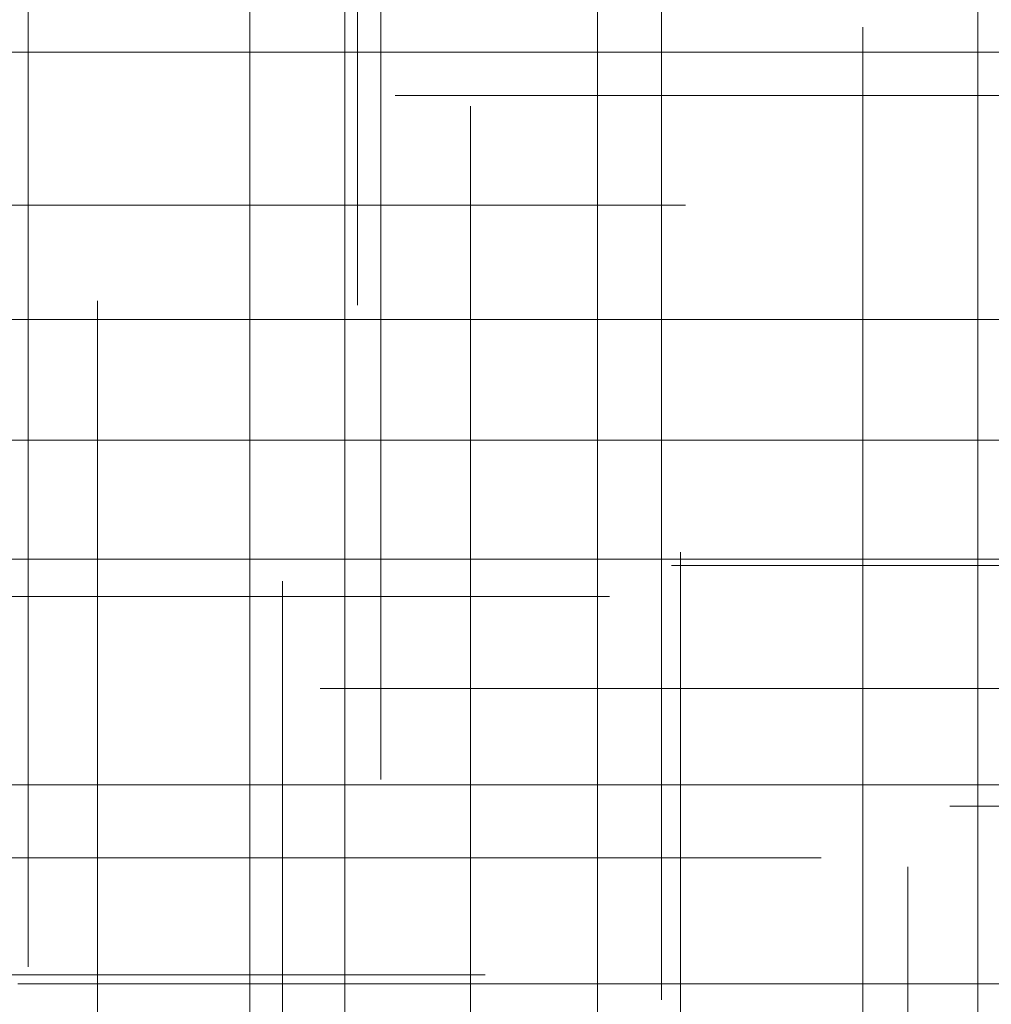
# Model space of a CAD drawing. Header units: millimetres. Extents: x -50 to 901, y -50 to 714.
# Tile 83 of 186: x 20.22 to 25.97, y -7.14 to -1.32. Entities that reach past the tile are written whole.
import ezdxf

# ---------------------------------------------------------------- set-up
doc = ezdxf.new("R2010")
doc.units = ezdxf.units.MM

# ---------------------------------------------------------------- blocks, each defined once
blk = doc.blocks.new('SW_CENTERMARKSYMBOL_402')
at = {"color": 0, "linetype": 'Continuous', "lineweight": 18}
blk.add_line((-5, 0), (-5.5747, 0), dxfattribs=at)
blk = doc.blocks.new('SW_CENTERMARKSYMBOL_445')
at = {"color": 0, "linetype": 'Continuous', "lineweight": 18}
for p, q in [((0, 0), (0, -5)), ((0, -5), (0, -5.6463))]:
    blk.add_line(p, q, dxfattribs=at)
blk = doc.blocks.new('SW_CENTERMARKSYMBOL_446')
at = {"color": 0, "linetype": 'Continuous', "lineweight": 18}
for p, q in [((0, 0), (0, -5)), ((0, -5), (0, -5.5209))]:
    blk.add_line(p, q, dxfattribs=at)
blk = doc.blocks.new('SW_CENTERMARKSYMBOL_447')
at = {"color": 0, "linetype": 'Continuous', "lineweight": 18}
for p, q in [((0, 0), (0, -5)), ((0, -5), (0, -5.6063))]:
    blk.add_line(p, q, dxfattribs=at)
blk = doc.blocks.new('SW_CENTERMARKSYMBOL_521')
at = {"color": 0, "linetype": 'Continuous', "lineweight": 18}
for q in [(0, 5), (-5, 0), (0, -5), (5, 0)]:
    blk.add_line((0, 0), q, dxfattribs=at)
blk = doc.blocks.new('SW_CENTERMARKSYMBOL_522')
at = {"color": 0, "linetype": 'Continuous', "lineweight": 18}
for p, q in [((0, 0), (5, 0)), ((5, 0), (5.6463, 0))]:
    blk.add_line(p, q, dxfattribs=at)
blk = doc.blocks.new('SW_CENTERMARKSYMBOL_523')
at = {"color": 0, "linetype": 'Continuous', "lineweight": 18}
for p, q in [((0, 0), (5, 0)), ((5, 0), (5.5549, 0))]:
    blk.add_line(p, q, dxfattribs=at)
blk = doc.blocks.new('SW_CENTERMARKSYMBOL_525')
at = {"color": 0, "linetype": 'Continuous', "lineweight": 18}
for q in [(0, 5), (-5, 0), (0, -5), (5, 0)]:
    blk.add_line((0, 0), q, dxfattribs=at)
blk = doc.blocks.new('SW_CENTERMARKSYMBOL_526')
at = {"color": 0, "linetype": 'Continuous', "lineweight": 18}
for p, q in [((0, 0), (0, 5)), ((-5, 0), (-5.6585, 0)), ((0, 0), (-5, 0)), ((0, 0), (0, -5)), ((0, 0), (5, 0))]:
    blk.add_line(p, q, dxfattribs=at)
blk = doc.blocks.new('SW_CENTERMARKSYMBOL_527')
at = {"color": 0, "linetype": 'Continuous', "lineweight": 18}
for p, q in [((-5, 0), (-5.6585, 0)), ((0, 0), (-5, 0))]:
    blk.add_line(p, q, dxfattribs=at)
blk = doc.blocks.new('SW_CENTERMARKSYMBOL_528')
at = {"color": 0, "linetype": 'Continuous', "lineweight": 18}
for p, q in [((-5, 0), (-5.6932, 0)), ((0, 0), (-5, 0))]:
    blk.add_line(p, q, dxfattribs=at)
blk = doc.blocks.new('SW_CENTERMARKSYMBOL_532')
at = {"color": 0, "linetype": 'Continuous', "lineweight": 18}
for p, q in [((0, 0), (0, -5)), ((0, -5), (0, -5.6463))]:
    blk.add_line(p, q, dxfattribs=at)
blk = doc.blocks.new('SW_CENTERMARKSYMBOL_533')
at = {"color": 0, "linetype": 'Continuous', "lineweight": 18}
for p, q in [((0, 0), (0, -5)), ((0, -5), (0, -5.5209))]:
    blk.add_line(p, q, dxfattribs=at)
blk = doc.blocks.new('SW_CENTERMARKSYMBOL_534')
at = {"color": 0, "linetype": 'Continuous', "lineweight": 18}
for p, q in [((0, 0), (0, 5)), ((0, 0), (-5, 0)), ((0, 0), (0, -5)), ((0, 0), (5, 0)), ((0, -5), (0, -5.6063))]:
    blk.add_line(p, q, dxfattribs=at)
blk = doc.blocks.new('SW_CENTERMARKSYMBOL_536')
at = {"color": 0, "linetype": 'Continuous', "lineweight": 18}
for p, q in [((-5, 0), (-5.6585, 0)), ((0, 0), (-5, 0))]:
    blk.add_line(p, q, dxfattribs=at)
blk = doc.blocks.new('SW_CENTERMARKSYMBOL_538')
at = {"color": 0, "linetype": 'Continuous', "lineweight": 18}
for p, q in [((0, 5), (0, 5.5209)), ((0, 0), (0, 5))]:
    blk.add_line(p, q, dxfattribs=at)
blk = doc.blocks.new('SW_CENTERMARKSYMBOL_539')
at = {"color": 0, "linetype": 'Continuous', "lineweight": 18}
for p, q in [((0, 5), (0, 5.6063)), ((0, 0), (0, 5))]:
    blk.add_line(p, q, dxfattribs=at)
blk = doc.blocks.new('SW_CENTERMARKSYMBOL_540')
at = {"color": 0, "linetype": 'Continuous', "lineweight": 18}
for p, q in [((0, 5), (0, 5.6585)), ((0, 0), (0, 5))]:
    blk.add_line(p, q, dxfattribs=at)
blk = doc.blocks.new('SW_CENTERMARKSYMBOL_541')
at = {"color": 0, "linetype": 'Continuous', "lineweight": 18}
for p, q in [((0, 5), (0, 5.6585)), ((0, 0), (0, 5))]:
    blk.add_line(p, q, dxfattribs=at)
blk = doc.blocks.new('SW_CENTERMARKSYMBOL_545')
at = {"color": 0, "linetype": 'Continuous', "lineweight": 18}
for p, q in [((0, 0), (5, 0)), ((5, 0), (5.5549, 0))]:
    blk.add_line(p, q, dxfattribs=at)
blk = doc.blocks.new('SW_CENTERMARKSYMBOL_546')
at = {"color": 0, "linetype": 'Continuous', "lineweight": 18}
for p, q in [((0, 0), (5, 0)), ((5, 0), (5.6463, 0))]:
    blk.add_line(p, q, dxfattribs=at)
blk = doc.blocks.new('SW_CENTERMARKSYMBOL_547')
at = {"color": 0, "linetype": 'Continuous', "lineweight": 18}
for q in [(0, 5), (-5, 0), (0, -5), (5, 0)]:
    blk.add_line((0, 0), q, dxfattribs=at)
blk = doc.blocks.new('SW_CENTERMARKSYMBOL_548')
at = {"color": 0, "linetype": 'Continuous', "lineweight": 18}
for p, q in [((0, 5), (0, 5.6063)), ((0, 0), (0, 5))]:
    blk.add_line(p, q, dxfattribs=at)
blk = doc.blocks.new('SW_CENTERMARKSYMBOL_549')
at = {"color": 0, "linetype": 'Continuous', "lineweight": 18}
for p, q in [((0, 0), (5, 0)), ((5, 0), (5.5549, 0))]:
    blk.add_line(p, q, dxfattribs=at)
blk = doc.blocks.new('SW_CENTERMARKSYMBOL_552')
at = {"color": 0, "linetype": 'Continuous', "lineweight": 18}
for p, q in [((0, 5), (0, 5.6585)), ((0, 0), (0, 5)), ((0, 0), (-5, 0)), ((0, 0), (0, -5)), ((0, 0), (5, 0))]:
    blk.add_line(p, q, dxfattribs=at)
blk = doc.blocks.new('SW_CENTERMARKSYMBOL_965')
at = {"color": 0, "linetype": 'Continuous', "lineweight": 18}
blk.add_line((-5, 0), (-5.5747, 0), dxfattribs=at)
blk = doc.blocks.new('SW_CENTERMARKSYMBOL_1008')
at = {"color": 0, "linetype": 'Continuous', "lineweight": 18}
for p, q in [((0, 0), (0, -5)), ((0, -5), (0, -5.6463))]:
    blk.add_line(p, q, dxfattribs=at)
blk = doc.blocks.new('SW_CENTERMARKSYMBOL_1009')
at = {"color": 0, "linetype": 'Continuous', "lineweight": 18}
for p, q in [((0, 0), (0, -5)), ((0, -5), (0, -5.5209))]:
    blk.add_line(p, q, dxfattribs=at)
blk = doc.blocks.new('SW_CENTERMARKSYMBOL_1010')
at = {"color": 0, "linetype": 'Continuous', "lineweight": 18}
for p, q in [((0, 0), (0, -5)), ((0, -5), (0, -5.6063))]:
    blk.add_line(p, q, dxfattribs=at)
blk = doc.blocks.new('SW_CENTERMARKSYMBOL_1084')
at = {"color": 0, "linetype": 'Continuous', "lineweight": 18}
for q in [(0, 5), (-5, 0), (0, -5), (5, 0)]:
    blk.add_line((0, 0), q, dxfattribs=at)
blk = doc.blocks.new('SW_CENTERMARKSYMBOL_1085')
at = {"color": 0, "linetype": 'Continuous', "lineweight": 18}
for p, q in [((0, 0), (5, 0)), ((5, 0), (5.6463, 0))]:
    blk.add_line(p, q, dxfattribs=at)
blk = doc.blocks.new('SW_CENTERMARKSYMBOL_1086')
at = {"color": 0, "linetype": 'Continuous', "lineweight": 18}
for p, q in [((0, 0), (5, 0)), ((5, 0), (5.5549, 0))]:
    blk.add_line(p, q, dxfattribs=at)
blk = doc.blocks.new('SW_CENTERMARKSYMBOL_1088')
at = {"color": 0, "linetype": 'Continuous', "lineweight": 18}
for q in [(0, 5), (-5, 0), (0, -5), (5, 0)]:
    blk.add_line((0, 0), q, dxfattribs=at)
blk = doc.blocks.new('SW_CENTERMARKSYMBOL_1089')
at = {"color": 0, "linetype": 'Continuous', "lineweight": 18}
for p, q in [((0, 0), (0, 5)), ((-5, 0), (-5.6585, 0)), ((0, 0), (-5, 0)), ((0, 0), (0, -5)), ((0, 0), (5, 0))]:
    blk.add_line(p, q, dxfattribs=at)
blk = doc.blocks.new('SW_CENTERMARKSYMBOL_1090')
at = {"color": 0, "linetype": 'Continuous', "lineweight": 18}
for p, q in [((-5, 0), (-5.6585, 0)), ((0, 0), (-5, 0))]:
    blk.add_line(p, q, dxfattribs=at)
blk = doc.blocks.new('SW_CENTERMARKSYMBOL_1091')
at = {"color": 0, "linetype": 'Continuous', "lineweight": 18}
for p, q in [((-5, 0), (-5.6932, 0)), ((0, 0), (-5, 0))]:
    blk.add_line(p, q, dxfattribs=at)
blk = doc.blocks.new('SW_CENTERMARKSYMBOL_1095')
at = {"color": 0, "linetype": 'Continuous', "lineweight": 18}
for p, q in [((0, 0), (0, -5)), ((0, -5), (0, -5.6463))]:
    blk.add_line(p, q, dxfattribs=at)
blk = doc.blocks.new('SW_CENTERMARKSYMBOL_1096')
at = {"color": 0, "linetype": 'Continuous', "lineweight": 18}
for p, q in [((0, 0), (0, -5)), ((0, -5), (0, -5.5209))]:
    blk.add_line(p, q, dxfattribs=at)
blk = doc.blocks.new('SW_CENTERMARKSYMBOL_1097')
at = {"color": 0, "linetype": 'Continuous', "lineweight": 18}
for p, q in [((0, 0), (0, 5)), ((0, 0), (-5, 0)), ((0, 0), (0, -5)), ((0, 0), (5, 0)), ((0, -5), (0, -5.6063))]:
    blk.add_line(p, q, dxfattribs=at)
blk = doc.blocks.new('SW_CENTERMARKSYMBOL_1099')
at = {"color": 0, "linetype": 'Continuous', "lineweight": 18}
for p, q in [((-5, 0), (-5.6585, 0)), ((0, 0), (-5, 0))]:
    blk.add_line(p, q, dxfattribs=at)
blk = doc.blocks.new('SW_CENTERMARKSYMBOL_1101')
at = {"color": 0, "linetype": 'Continuous', "lineweight": 18}
for p, q in [((0, 5), (0, 5.5209)), ((0, 0), (0, 5))]:
    blk.add_line(p, q, dxfattribs=at)
blk = doc.blocks.new('SW_CENTERMARKSYMBOL_1102')
at = {"color": 0, "linetype": 'Continuous', "lineweight": 18}
for p, q in [((0, 5), (0, 5.6063)), ((0, 0), (0, 5))]:
    blk.add_line(p, q, dxfattribs=at)
blk = doc.blocks.new('SW_CENTERMARKSYMBOL_1103')
at = {"color": 0, "linetype": 'Continuous', "lineweight": 18}
for p, q in [((0, 5), (0, 5.6585)), ((0, 0), (0, 5))]:
    blk.add_line(p, q, dxfattribs=at)
blk = doc.blocks.new('SW_CENTERMARKSYMBOL_1104')
at = {"color": 0, "linetype": 'Continuous', "lineweight": 18}
for p, q in [((0, 5), (0, 5.6585)), ((0, 0), (0, 5))]:
    blk.add_line(p, q, dxfattribs=at)
blk = doc.blocks.new('SW_CENTERMARKSYMBOL_1108')
at = {"color": 0, "linetype": 'Continuous', "lineweight": 18}
for p, q in [((0, 0), (5, 0)), ((5, 0), (5.5549, 0))]:
    blk.add_line(p, q, dxfattribs=at)
blk = doc.blocks.new('SW_CENTERMARKSYMBOL_1109')
at = {"color": 0, "linetype": 'Continuous', "lineweight": 18}
for p, q in [((0, 0), (5, 0)), ((5, 0), (5.6463, 0))]:
    blk.add_line(p, q, dxfattribs=at)
blk = doc.blocks.new('SW_CENTERMARKSYMBOL_1110')
at = {"color": 0, "linetype": 'Continuous', "lineweight": 18}
for q in [(0, 5), (-5, 0), (0, -5), (5, 0)]:
    blk.add_line((0, 0), q, dxfattribs=at)
blk = doc.blocks.new('SW_CENTERMARKSYMBOL_1111')
at = {"color": 0, "linetype": 'Continuous', "lineweight": 18}
for p, q in [((0, 5), (0, 5.6063)), ((0, 0), (0, 5))]:
    blk.add_line(p, q, dxfattribs=at)
blk = doc.blocks.new('SW_CENTERMARKSYMBOL_1112')
at = {"color": 0, "linetype": 'Continuous', "lineweight": 18}
for p, q in [((0, 0), (5, 0)), ((5, 0), (5.5549, 0))]:
    blk.add_line(p, q, dxfattribs=at)
blk = doc.blocks.new('SW_CENTERMARKSYMBOL_1115')
at = {"color": 0, "linetype": 'Continuous', "lineweight": 18}
for p, q in [((0, 5), (0, 5.6585)), ((0, 0), (0, 5)), ((0, 0), (-5, 0)), ((0, 0), (0, -5)), ((0, 0), (5, 0))]:
    blk.add_line(p, q, dxfattribs=at)
blk = doc.blocks.new('SW_CENTERMARKSYMBOL_1528')
at = {"color": 0, "linetype": 'Continuous', "lineweight": 18}
blk.add_line((-5, 0), (-5.5747, 0), dxfattribs=at)
blk = doc.blocks.new('SW_CENTERMARKSYMBOL_1571')
at = {"color": 0, "linetype": 'Continuous', "lineweight": 18}
for p, q in [((0, 0), (0, -5)), ((0, -5), (0, -5.6463))]:
    blk.add_line(p, q, dxfattribs=at)
blk = doc.blocks.new('SW_CENTERMARKSYMBOL_1572')
at = {"color": 0, "linetype": 'Continuous', "lineweight": 18}
for p, q in [((0, 0), (0, -5)), ((0, -5), (0, -5.5209))]:
    blk.add_line(p, q, dxfattribs=at)
blk = doc.blocks.new('SW_CENTERMARKSYMBOL_1573')
at = {"color": 0, "linetype": 'Continuous', "lineweight": 18}
for p, q in [((0, 0), (0, -5)), ((0, -5), (0, -5.6063))]:
    blk.add_line(p, q, dxfattribs=at)
blk = doc.blocks.new('SW_CENTERMARKSYMBOL_1647')
at = {"color": 0, "linetype": 'Continuous', "lineweight": 18}
for q in [(0, 5), (-5, 0), (0, -5), (5, 0)]:
    blk.add_line((0, 0), q, dxfattribs=at)
blk = doc.blocks.new('SW_CENTERMARKSYMBOL_1648')
at = {"color": 0, "linetype": 'Continuous', "lineweight": 18}
for p, q in [((0, 0), (5, 0)), ((5, 0), (5.6463, 0))]:
    blk.add_line(p, q, dxfattribs=at)
blk = doc.blocks.new('SW_CENTERMARKSYMBOL_1649')
at = {"color": 0, "linetype": 'Continuous', "lineweight": 18}
for p, q in [((0, 0), (5, 0)), ((5, 0), (5.5549, 0))]:
    blk.add_line(p, q, dxfattribs=at)
blk = doc.blocks.new('SW_CENTERMARKSYMBOL_1651')
at = {"color": 0, "linetype": 'Continuous', "lineweight": 18}
for q in [(0, 5), (-5, 0), (0, -5), (5, 0)]:
    blk.add_line((0, 0), q, dxfattribs=at)
blk = doc.blocks.new('SW_CENTERMARKSYMBOL_1652')
at = {"color": 0, "linetype": 'Continuous', "lineweight": 18}
for p, q in [((0, 0), (0, 5)), ((-5, 0), (-5.6585, 0)), ((0, 0), (-5, 0)), ((0, 0), (0, -5)), ((0, 0), (5, 0))]:
    blk.add_line(p, q, dxfattribs=at)
blk = doc.blocks.new('SW_CENTERMARKSYMBOL_1653')
at = {"color": 0, "linetype": 'Continuous', "lineweight": 18}
for p, q in [((-5, 0), (-5.6585, 0)), ((0, 0), (-5, 0))]:
    blk.add_line(p, q, dxfattribs=at)
blk = doc.blocks.new('SW_CENTERMARKSYMBOL_1654')
at = {"color": 0, "linetype": 'Continuous', "lineweight": 18}
for p, q in [((-5, 0), (-5.6932, 0)), ((0, 0), (-5, 0))]:
    blk.add_line(p, q, dxfattribs=at)
blk = doc.blocks.new('SW_CENTERMARKSYMBOL_1658')
at = {"color": 0, "linetype": 'Continuous', "lineweight": 18}
for p, q in [((0, 0), (0, -5)), ((0, -5), (0, -5.6463))]:
    blk.add_line(p, q, dxfattribs=at)
blk = doc.blocks.new('SW_CENTERMARKSYMBOL_1659')
at = {"color": 0, "linetype": 'Continuous', "lineweight": 18}
for p, q in [((0, 0), (0, -5)), ((0, -5), (0, -5.5209))]:
    blk.add_line(p, q, dxfattribs=at)
blk = doc.blocks.new('SW_CENTERMARKSYMBOL_1660')
at = {"color": 0, "linetype": 'Continuous', "lineweight": 18}
for p, q in [((0, 0), (0, 5)), ((0, 0), (-5, 0)), ((0, 0), (0, -5)), ((0, 0), (5, 0)), ((0, -5), (0, -5.6063))]:
    blk.add_line(p, q, dxfattribs=at)
blk = doc.blocks.new('SW_CENTERMARKSYMBOL_1662')
at = {"color": 0, "linetype": 'Continuous', "lineweight": 18}
for p, q in [((-5, 0), (-5.6585, 0)), ((0, 0), (-5, 0))]:
    blk.add_line(p, q, dxfattribs=at)
blk = doc.blocks.new('SW_CENTERMARKSYMBOL_1664')
at = {"color": 0, "linetype": 'Continuous', "lineweight": 18}
for p, q in [((0, 5), (0, 5.5209)), ((0, 0), (0, 5))]:
    blk.add_line(p, q, dxfattribs=at)
blk = doc.blocks.new('SW_CENTERMARKSYMBOL_1665')
at = {"color": 0, "linetype": 'Continuous', "lineweight": 18}
for p, q in [((0, 5), (0, 5.6063)), ((0, 0), (0, 5))]:
    blk.add_line(p, q, dxfattribs=at)
blk = doc.blocks.new('SW_CENTERMARKSYMBOL_1666')
at = {"color": 0, "linetype": 'Continuous', "lineweight": 18}
for p, q in [((0, 5), (0, 5.6585)), ((0, 0), (0, 5))]:
    blk.add_line(p, q, dxfattribs=at)
blk = doc.blocks.new('SW_CENTERMARKSYMBOL_1667')
at = {"color": 0, "linetype": 'Continuous', "lineweight": 18}
for p, q in [((0, 5), (0, 5.6585)), ((0, 0), (0, 5))]:
    blk.add_line(p, q, dxfattribs=at)
blk = doc.blocks.new('SW_CENTERMARKSYMBOL_1671')
at = {"color": 0, "linetype": 'Continuous', "lineweight": 18}
for p, q in [((0, 0), (5, 0)), ((5, 0), (5.5549, 0))]:
    blk.add_line(p, q, dxfattribs=at)
blk = doc.blocks.new('SW_CENTERMARKSYMBOL_1672')
at = {"color": 0, "linetype": 'Continuous', "lineweight": 18}
for p, q in [((0, 0), (5, 0)), ((5, 0), (5.6463, 0))]:
    blk.add_line(p, q, dxfattribs=at)
blk = doc.blocks.new('SW_CENTERMARKSYMBOL_1673')
at = {"color": 0, "linetype": 'Continuous', "lineweight": 18}
for q in [(0, 5), (-5, 0), (0, -5), (5, 0)]:
    blk.add_line((0, 0), q, dxfattribs=at)
blk = doc.blocks.new('SW_CENTERMARKSYMBOL_1674')
at = {"color": 0, "linetype": 'Continuous', "lineweight": 18}
for p, q in [((0, 5), (0, 5.6063)), ((0, 0), (0, 5))]:
    blk.add_line(p, q, dxfattribs=at)
blk = doc.blocks.new('SW_CENTERMARKSYMBOL_1675')
at = {"color": 0, "linetype": 'Continuous', "lineweight": 18}
for p, q in [((0, 0), (5, 0)), ((5, 0), (5.5549, 0))]:
    blk.add_line(p, q, dxfattribs=at)
blk = doc.blocks.new('SW_CENTERMARKSYMBOL_1678')
at = {"color": 0, "linetype": 'Continuous', "lineweight": 18}
for p, q in [((0, 5), (0, 5.6585)), ((0, 0), (0, 5)), ((0, 0), (-5, 0)), ((0, 0), (0, -5)), ((0, 0), (5, 0))]:
    blk.add_line(p, q, dxfattribs=at)
blk = doc.blocks.new('SW_CENTERMARKSYMBOL_2091')
at = {"color": 0, "linetype": 'Continuous', "lineweight": 18}
blk.add_line((-5, 0), (-5.5747, 0), dxfattribs=at)
blk = doc.blocks.new('SW_CENTERMARKSYMBOL_2134')
at = {"color": 0, "linetype": 'Continuous', "lineweight": 18}
for p, q in [((0, 0), (0, -5)), ((0, -5), (0, -5.6463))]:
    blk.add_line(p, q, dxfattribs=at)
blk = doc.blocks.new('SW_CENTERMARKSYMBOL_2135')
at = {"color": 0, "linetype": 'Continuous', "lineweight": 18}
for p, q in [((0, 0), (0, -5)), ((0, -5), (0, -5.5209))]:
    blk.add_line(p, q, dxfattribs=at)
blk = doc.blocks.new('SW_CENTERMARKSYMBOL_2136')
at = {"color": 0, "linetype": 'Continuous', "lineweight": 18}
for p, q in [((0, 0), (0, -5)), ((0, -5), (0, -5.6063))]:
    blk.add_line(p, q, dxfattribs=at)
blk = doc.blocks.new('SW_CENTERMARKSYMBOL_2210')
at = {"color": 0, "linetype": 'Continuous', "lineweight": 18}
for q in [(0, 5), (-5, 0), (0, -5), (5, 0)]:
    blk.add_line((0, 0), q, dxfattribs=at)
blk = doc.blocks.new('SW_CENTERMARKSYMBOL_2211')
at = {"color": 0, "linetype": 'Continuous', "lineweight": 18}
for p, q in [((0, 0), (5, 0)), ((5, 0), (5.6463, 0))]:
    blk.add_line(p, q, dxfattribs=at)
blk = doc.blocks.new('SW_CENTERMARKSYMBOL_2212')
at = {"color": 0, "linetype": 'Continuous', "lineweight": 18}
for p, q in [((0, 0), (5, 0)), ((5, 0), (5.5549, 0))]:
    blk.add_line(p, q, dxfattribs=at)
blk = doc.blocks.new('SW_CENTERMARKSYMBOL_2214')
at = {"color": 0, "linetype": 'Continuous', "lineweight": 18}
for q in [(0, 5), (-5, 0), (0, -5), (5, 0)]:
    blk.add_line((0, 0), q, dxfattribs=at)
blk = doc.blocks.new('SW_CENTERMARKSYMBOL_2215')
at = {"color": 0, "linetype": 'Continuous', "lineweight": 18}
for p, q in [((0, 0), (0, 5)), ((-5, 0), (-5.6585, 0)), ((0, 0), (-5, 0)), ((0, 0), (0, -5)), ((0, 0), (5, 0))]:
    blk.add_line(p, q, dxfattribs=at)
blk = doc.blocks.new('SW_CENTERMARKSYMBOL_2216')
at = {"color": 0, "linetype": 'Continuous', "lineweight": 18}
for p, q in [((-5, 0), (-5.6585, 0)), ((0, 0), (-5, 0))]:
    blk.add_line(p, q, dxfattribs=at)
blk = doc.blocks.new('SW_CENTERMARKSYMBOL_2217')
at = {"color": 0, "linetype": 'Continuous', "lineweight": 18}
for p, q in [((-5, 0), (-5.6932, 0)), ((0, 0), (-5, 0))]:
    blk.add_line(p, q, dxfattribs=at)
blk = doc.blocks.new('SW_CENTERMARKSYMBOL_2221')
at = {"color": 0, "linetype": 'Continuous', "lineweight": 18}
for p, q in [((0, 0), (0, -5)), ((0, -5), (0, -5.6463))]:
    blk.add_line(p, q, dxfattribs=at)
blk = doc.blocks.new('SW_CENTERMARKSYMBOL_2222')
at = {"color": 0, "linetype": 'Continuous', "lineweight": 18}
for p, q in [((0, 0), (0, -5)), ((0, -5), (0, -5.5209))]:
    blk.add_line(p, q, dxfattribs=at)
blk = doc.blocks.new('SW_CENTERMARKSYMBOL_2223')
at = {"color": 0, "linetype": 'Continuous', "lineweight": 18}
for p, q in [((0, 0), (0, 5)), ((0, 0), (-5, 0)), ((0, 0), (0, -5)), ((0, 0), (5, 0)), ((0, -5), (0, -5.6063))]:
    blk.add_line(p, q, dxfattribs=at)
blk = doc.blocks.new('SW_CENTERMARKSYMBOL_2225')
at = {"color": 0, "linetype": 'Continuous', "lineweight": 18}
for p, q in [((-5, 0), (-5.6585, 0)), ((0, 0), (-5, 0))]:
    blk.add_line(p, q, dxfattribs=at)
blk = doc.blocks.new('SW_CENTERMARKSYMBOL_2227')
at = {"color": 0, "linetype": 'Continuous', "lineweight": 18}
for p, q in [((0, 5), (0, 5.5209)), ((0, 0), (0, 5))]:
    blk.add_line(p, q, dxfattribs=at)
blk = doc.blocks.new('SW_CENTERMARKSYMBOL_2228')
at = {"color": 0, "linetype": 'Continuous', "lineweight": 18}
for p, q in [((0, 5), (0, 5.6063)), ((0, 0), (0, 5))]:
    blk.add_line(p, q, dxfattribs=at)
blk = doc.blocks.new('SW_CENTERMARKSYMBOL_2229')
at = {"color": 0, "linetype": 'Continuous', "lineweight": 18}
for p, q in [((0, 5), (0, 5.6585)), ((0, 0), (0, 5))]:
    blk.add_line(p, q, dxfattribs=at)
blk = doc.blocks.new('SW_CENTERMARKSYMBOL_2230')
at = {"color": 0, "linetype": 'Continuous', "lineweight": 18}
for p, q in [((0, 5), (0, 5.6585)), ((0, 0), (0, 5))]:
    blk.add_line(p, q, dxfattribs=at)
blk = doc.blocks.new('SW_CENTERMARKSYMBOL_2234')
at = {"color": 0, "linetype": 'Continuous', "lineweight": 18}
for p, q in [((0, 0), (5, 0)), ((5, 0), (5.5549, 0))]:
    blk.add_line(p, q, dxfattribs=at)
blk = doc.blocks.new('SW_CENTERMARKSYMBOL_2235')
at = {"color": 0, "linetype": 'Continuous', "lineweight": 18}
for p, q in [((0, 0), (5, 0)), ((5, 0), (5.6463, 0))]:
    blk.add_line(p, q, dxfattribs=at)
blk = doc.blocks.new('SW_CENTERMARKSYMBOL_2236')
at = {"color": 0, "linetype": 'Continuous', "lineweight": 18}
for q in [(0, 5), (-5, 0), (0, -5), (5, 0)]:
    blk.add_line((0, 0), q, dxfattribs=at)
blk = doc.blocks.new('SW_CENTERMARKSYMBOL_2237')
at = {"color": 0, "linetype": 'Continuous', "lineweight": 18}
for p, q in [((0, 5), (0, 5.6063)), ((0, 0), (0, 5))]:
    blk.add_line(p, q, dxfattribs=at)
blk = doc.blocks.new('SW_CENTERMARKSYMBOL_2238')
at = {"color": 0, "linetype": 'Continuous', "lineweight": 18}
for p, q in [((0, 0), (5, 0)), ((5, 0), (5.5549, 0))]:
    blk.add_line(p, q, dxfattribs=at)
blk = doc.blocks.new('SW_CENTERMARKSYMBOL_2241')
at = {"color": 0, "linetype": 'Continuous', "lineweight": 18}
for p, q in [((0, 5), (0, 5.6585)), ((0, 0), (0, 5)), ((0, 0), (-5, 0)), ((0, 0), (0, -5)), ((0, 0), (5, 0))]:
    blk.add_line(p, q, dxfattribs=at)
blk = doc.blocks.new('SW_CENTERMARKSYMBOL_2654')
at = {"color": 0, "linetype": 'Continuous', "lineweight": 18}
blk.add_line((-5, 0), (-5.5747, 0), dxfattribs=at)
blk = doc.blocks.new('SW_CENTERMARKSYMBOL_2697')
at = {"color": 0, "linetype": 'Continuous', "lineweight": 18}
for p, q in [((0, 0), (0, -5)), ((0, -5), (0, -5.6463))]:
    blk.add_line(p, q, dxfattribs=at)
blk = doc.blocks.new('SW_CENTERMARKSYMBOL_2698')
at = {"color": 0, "linetype": 'Continuous', "lineweight": 18}
for p, q in [((0, 0), (0, -5)), ((0, -5), (0, -5.5209))]:
    blk.add_line(p, q, dxfattribs=at)
blk = doc.blocks.new('SW_CENTERMARKSYMBOL_2699')
at = {"color": 0, "linetype": 'Continuous', "lineweight": 18}
for p, q in [((0, 0), (0, -5)), ((0, -5), (0, -5.6063))]:
    blk.add_line(p, q, dxfattribs=at)
blk = doc.blocks.new('SW_CENTERMARKSYMBOL_2773')
at = {"color": 0, "linetype": 'Continuous', "lineweight": 18}
for q in [(0, 5), (-5, 0), (0, -5), (5, 0)]:
    blk.add_line((0, 0), q, dxfattribs=at)
blk = doc.blocks.new('SW_CENTERMARKSYMBOL_2774')
at = {"color": 0, "linetype": 'Continuous', "lineweight": 18}
for p, q in [((0, 0), (5, 0)), ((5, 0), (5.6463, 0))]:
    blk.add_line(p, q, dxfattribs=at)
blk = doc.blocks.new('SW_CENTERMARKSYMBOL_2775')
at = {"color": 0, "linetype": 'Continuous', "lineweight": 18}
for p, q in [((0, 0), (5, 0)), ((5, 0), (5.5549, 0))]:
    blk.add_line(p, q, dxfattribs=at)
blk = doc.blocks.new('SW_CENTERMARKSYMBOL_2777')
at = {"color": 0, "linetype": 'Continuous', "lineweight": 18}
for q in [(0, 5), (-5, 0), (0, -5), (5, 0)]:
    blk.add_line((0, 0), q, dxfattribs=at)
blk = doc.blocks.new('SW_CENTERMARKSYMBOL_2778')
at = {"color": 0, "linetype": 'Continuous', "lineweight": 18}
for p, q in [((0, 0), (0, 5)), ((-5, 0), (-5.6585, 0)), ((0, 0), (-5, 0)), ((0, 0), (0, -5)), ((0, 0), (5, 0))]:
    blk.add_line(p, q, dxfattribs=at)
blk = doc.blocks.new('SW_CENTERMARKSYMBOL_2779')
at = {"color": 0, "linetype": 'Continuous', "lineweight": 18}
for p, q in [((-5, 0), (-5.6585, 0)), ((0, 0), (-5, 0))]:
    blk.add_line(p, q, dxfattribs=at)
blk = doc.blocks.new('SW_CENTERMARKSYMBOL_2780')
at = {"color": 0, "linetype": 'Continuous', "lineweight": 18}
for p, q in [((-5, 0), (-5.6932, 0)), ((0, 0), (-5, 0))]:
    blk.add_line(p, q, dxfattribs=at)
blk = doc.blocks.new('SW_CENTERMARKSYMBOL_2784')
at = {"color": 0, "linetype": 'Continuous', "lineweight": 18}
for p, q in [((0, 0), (0, -5)), ((0, -5), (0, -5.6463))]:
    blk.add_line(p, q, dxfattribs=at)
blk = doc.blocks.new('SW_CENTERMARKSYMBOL_2785')
at = {"color": 0, "linetype": 'Continuous', "lineweight": 18}
for p, q in [((0, 0), (0, -5)), ((0, -5), (0, -5.5209))]:
    blk.add_line(p, q, dxfattribs=at)
blk = doc.blocks.new('SW_CENTERMARKSYMBOL_2786')
at = {"color": 0, "linetype": 'Continuous', "lineweight": 18}
for p, q in [((0, 0), (0, 5)), ((0, 0), (-5, 0)), ((0, 0), (0, -5)), ((0, 0), (5, 0)), ((0, -5), (0, -5.6063))]:
    blk.add_line(p, q, dxfattribs=at)
blk = doc.blocks.new('SW_CENTERMARKSYMBOL_2788')
at = {"color": 0, "linetype": 'Continuous', "lineweight": 18}
for p, q in [((-5, 0), (-5.6585, 0)), ((0, 0), (-5, 0))]:
    blk.add_line(p, q, dxfattribs=at)
blk = doc.blocks.new('SW_CENTERMARKSYMBOL_2790')
at = {"color": 0, "linetype": 'Continuous', "lineweight": 18}
for p, q in [((0, 5), (0, 5.5209)), ((0, 0), (0, 5))]:
    blk.add_line(p, q, dxfattribs=at)
blk = doc.blocks.new('SW_CENTERMARKSYMBOL_2791')
at = {"color": 0, "linetype": 'Continuous', "lineweight": 18}
for p, q in [((0, 5), (0, 5.6063)), ((0, 0), (0, 5))]:
    blk.add_line(p, q, dxfattribs=at)
blk = doc.blocks.new('SW_CENTERMARKSYMBOL_2792')
at = {"color": 0, "linetype": 'Continuous', "lineweight": 18}
for p, q in [((0, 5), (0, 5.6585)), ((0, 0), (0, 5))]:
    blk.add_line(p, q, dxfattribs=at)
blk = doc.blocks.new('SW_CENTERMARKSYMBOL_2793')
at = {"color": 0, "linetype": 'Continuous', "lineweight": 18}
for p, q in [((0, 5), (0, 5.6585)), ((0, 0), (0, 5))]:
    blk.add_line(p, q, dxfattribs=at)
blk = doc.blocks.new('SW_CENTERMARKSYMBOL_2797')
at = {"color": 0, "linetype": 'Continuous', "lineweight": 18}
for p, q in [((0, 0), (5, 0)), ((5, 0), (5.5549, 0))]:
    blk.add_line(p, q, dxfattribs=at)
blk = doc.blocks.new('SW_CENTERMARKSYMBOL_2798')
at = {"color": 0, "linetype": 'Continuous', "lineweight": 18}
for p, q in [((0, 0), (5, 0)), ((5, 0), (5.6463, 0))]:
    blk.add_line(p, q, dxfattribs=at)
blk = doc.blocks.new('SW_CENTERMARKSYMBOL_2799')
at = {"color": 0, "linetype": 'Continuous', "lineweight": 18}
for q in [(0, 5), (-5, 0), (0, -5), (5, 0)]:
    blk.add_line((0, 0), q, dxfattribs=at)
blk = doc.blocks.new('SW_CENTERMARKSYMBOL_2800')
at = {"color": 0, "linetype": 'Continuous', "lineweight": 18}
for p, q in [((0, 5), (0, 5.6063)), ((0, 0), (0, 5))]:
    blk.add_line(p, q, dxfattribs=at)
blk = doc.blocks.new('SW_CENTERMARKSYMBOL_2801')
at = {"color": 0, "linetype": 'Continuous', "lineweight": 18}
for p, q in [((0, 0), (5, 0)), ((5, 0), (5.5549, 0))]:
    blk.add_line(p, q, dxfattribs=at)
blk = doc.blocks.new('SW_CENTERMARKSYMBOL_2804')
at = {"color": 0, "linetype": 'Continuous', "lineweight": 18}
for p, q in [((0, 5), (0, 5.6585)), ((0, 0), (0, 5)), ((0, 0), (-5, 0)), ((0, 0), (0, -5)), ((0, 0), (5, 0))]:
    blk.add_line(p, q, dxfattribs=at)

msp = doc.modelspace()

# ---------------------------------------------------------------- linework, layer by layer
at = {"color": 7, "linetype": 'Continuous', "lineweight": 25}
for radius in [45, 45, 45, 45, 45, 43.8964, 43.8964, 43.8964, 43.8964, 43.8964, 43.6219, 43.6219, 43.6219, 43.6219, 43.6219, 42.2814, 42.2814, 42.2814, 42.2814, 42.2814, 35.2814, 35.2814, 35.2814, 35.2814, 35.2814, 33.2814, 33.2814, 33.2814, 33.2814, 33.2814]:
    msp.add_circle((0, 0), radius, dxfattribs=at)
msp.add_arc((0, 0), 50, 274.01152, 355.98848, dxfattribs=at)
msp.add_arc((0, 0), 50, 274.01152, 355.98848, dxfattribs=at)
msp.add_arc((0, 0), 50, 274.01152, 355.98848, dxfattribs=at)
msp.add_arc((0, 0), 50, 274.01152, 355.98848, dxfattribs=at)
msp.add_arc((0, 0), 50, 274.01152, 355.98848, dxfattribs=at)

# ---------------------------------------------------------------- block references
at = {"color": 7, "linetype": 'Continuous', "lineweight": 18}
for name, p in [('SW_CENTERMARKSYMBOL_446', (22.2208, 2.5117)), ('SW_CENTERMARKSYMBOL_1009', (22.2208, 2.5117)), ('SW_CENTERMARKSYMBOL_1572', (22.2208, 2.5117)), ('SW_CENTERMARKSYMBOL_2135', (22.2208, 2.5117)), ('SW_CENTERMARKSYMBOL_2698', (22.2208, 2.5117)), ('SW_CENTERMARKSYMBOL_447', (24.0201, 1.5112)), ('SW_CENTERMARKSYMBOL_1010', (24.0201, 1.5112)), ('SW_CENTERMARKSYMBOL_1573', (24.0201, 1.5112)), ('SW_CENTERMARKSYMBOL_2136', (24.0201, 1.5112)), ('SW_CENTERMARKSYMBOL_2699', (24.0201, 1.5112)), ('SW_CENTERMARKSYMBOL_445', (20.2721, 1.2754)), ('SW_CENTERMARKSYMBOL_1008', (20.2721, 1.2754)), ('SW_CENTERMARKSYMBOL_1571', (20.2721, 1.2754)), ('SW_CENTERMARKSYMBOL_2134', (20.2721, 1.2754)), ('SW_CENTERMARKSYMBOL_2697', (20.2721, 1.2754)), ('SW_CENTERMARKSYMBOL_533', (22.3603, -0.2931)), ('SW_CENTERMARKSYMBOL_1096', (22.3603, -0.2931)), ('SW_CENTERMARKSYMBOL_1659', (22.3603, -0.2931)), ('SW_CENTERMARKSYMBOL_2222', (22.3603, -0.2931)), ('SW_CENTERMARKSYMBOL_2785', (22.3603, -0.2931)), ('SW_CENTERMARKSYMBOL_532', (20.2721, -1.2754)), ('SW_CENTERMARKSYMBOL_1095', (20.2721, -1.2754)), ('SW_CENTERMARKSYMBOL_1658', (20.2721, -1.2754)), ('SW_CENTERMARKSYMBOL_2221', (20.2721, -1.2754)), ('SW_CENTERMARKSYMBOL_2784', (20.2721, -1.2754)), ('SW_CENTERMARKSYMBOL_534', (24.0201, -1.5112)), ('SW_CENTERMARKSYMBOL_1097', (24.0201, -1.5112)), ('SW_CENTERMARKSYMBOL_1660', (24.0201, -1.5112)), ('SW_CENTERMARKSYMBOL_2223', (24.0201, -1.5112)), ('SW_CENTERMARKSYMBOL_2786', (24.0201, -1.5112)), ('SW_CENTERMARKSYMBOL_536', (28.1018, -1.768)), ('SW_CENTERMARKSYMBOL_1099', (28.1018, -1.768)), ('SW_CENTERMARKSYMBOL_1662', (28.1018, -1.768)), ('SW_CENTERMARKSYMBOL_2225', (28.1018, -1.768)), ('SW_CENTERMARKSYMBOL_2788', (28.1018, -1.768)), ('SW_CENTERMARKSYMBOL_523', (18.6068, -2.4179)), ('SW_CENTERMARKSYMBOL_1086', (18.6068, -2.4179)), ('SW_CENTERMARKSYMBOL_1649', (18.6068, -2.4179)), ('SW_CENTERMARKSYMBOL_2212', (18.6068, -2.4179)), ('SW_CENTERMARKSYMBOL_2775', (18.6068, -2.4179)), ('SW_CENTERMARKSYMBOL_521', (22.1473, -3.0933)), ('SW_CENTERMARKSYMBOL_1084', (22.1473, -3.0933)), ('SW_CENTERMARKSYMBOL_1647', (22.1473, -3.0933)), ('SW_CENTERMARKSYMBOL_2210', (22.1473, -3.0933)), ('SW_CENTERMARKSYMBOL_2773', (22.1473, -3.0933)), ('SW_CENTERMARKSYMBOL_522', (19.9524, -3.8061)), ('SW_CENTERMARKSYMBOL_1085', (19.9524, -3.8061)), ('SW_CENTERMARKSYMBOL_1648', (19.9524, -3.8061)), ('SW_CENTERMARKSYMBOL_2211', (19.9524, -3.8061)), ('SW_CENTERMARKSYMBOL_2774', (19.9524, -3.8061)), ('SW_CENTERMARKSYMBOL_526', (25.8923, -3.8077)), ('SW_CENTERMARKSYMBOL_1089', (25.8923, -3.8077)), ('SW_CENTERMARKSYMBOL_1652', (25.8923, -3.8077)), ('SW_CENTERMARKSYMBOL_2215', (25.8923, -3.8077)), ('SW_CENTERMARKSYMBOL_2778', (25.8923, -3.8077)), ('SW_CENTERMARKSYMBOL_528', (29.7735, -4.5481)), ('SW_CENTERMARKSYMBOL_1091', (29.7735, -4.5481)), ('SW_CENTERMARKSYMBOL_1654', (29.7735, -4.5481)), ('SW_CENTERMARKSYMBOL_2217', (29.7735, -4.5481)), ('SW_CENTERMARKSYMBOL_2780', (29.7735, -4.5481)), ('SW_CENTERMARKSYMBOL_525', (23.6413, -4.5098)), ('SW_CENTERMARKSYMBOL_1088', (23.6413, -4.5098)), ('SW_CENTERMARKSYMBOL_1651', (23.6413, -4.5098)), ('SW_CENTERMARKSYMBOL_2214', (23.6413, -4.5098)), ('SW_CENTERMARKSYMBOL_2777', (23.6413, -4.5098)), ('SW_CENTERMARKSYMBOL_545', (18.1571, -4.7309)), ('SW_CENTERMARKSYMBOL_1108', (18.1571, -4.7309)), ('SW_CENTERMARKSYMBOL_1671', (18.1571, -4.7309)), ('SW_CENTERMARKSYMBOL_2234', (18.1571, -4.7309)), ('SW_CENTERMARKSYMBOL_2797', (18.1571, -4.7309)), ('SW_CENTERMARKSYMBOL_527', (27.6587, -5.2762)), ('SW_CENTERMARKSYMBOL_1090', (27.6587, -5.2762)), ('SW_CENTERMARKSYMBOL_1653', (27.6587, -5.2762)), ('SW_CENTERMARKSYMBOL_2216', (27.6587, -5.2762)), ('SW_CENTERMARKSYMBOL_2779', (27.6587, -5.2762)), ('SW_CENTERMARKSYMBOL_547', (21.5849, -5.8447)), ('SW_CENTERMARKSYMBOL_1110', (21.5849, -5.8447)), ('SW_CENTERMARKSYMBOL_1673', (21.5849, -5.8447)), ('SW_CENTERMARKSYMBOL_2236', (21.5849, -5.8447)), ('SW_CENTERMARKSYMBOL_2799', (21.5849, -5.8447)), ('SW_CENTERMARKSYMBOL_402', (31.3015, -5.9711)), ('SW_CENTERMARKSYMBOL_965', (31.3015, -5.9711)), ('SW_CENTERMARKSYMBOL_1528', (31.3015, -5.9711)), ('SW_CENTERMARKSYMBOL_2091', (31.3015, -5.9711)), ('SW_CENTERMARKSYMBOL_2654', (31.3015, -5.9711)), ('SW_CENTERMARKSYMBOL_546', (19.318, -6.2768)), ('SW_CENTERMARKSYMBOL_1109', (19.318, -6.2768)), ('SW_CENTERMARKSYMBOL_1672', (19.318, -6.2768)), ('SW_CENTERMARKSYMBOL_2235', (19.318, -6.2768)), ('SW_CENTERMARKSYMBOL_2798', (19.318, -6.2768)), ('SW_CENTERMARKSYMBOL_552', (25.2109, -7.0229)), ('SW_CENTERMARKSYMBOL_1115', (25.2109, -7.0229)), ('SW_CENTERMARKSYMBOL_1678', (25.2109, -7.0229)), ('SW_CENTERMARKSYMBOL_2241', (25.2109, -7.0229)), ('SW_CENTERMARKSYMBOL_2804', (25.2109, -7.0229)), ('SW_CENTERMARKSYMBOL_549', (17.421, -6.9693)), ('SW_CENTERMARKSYMBOL_1112', (17.421, -6.9693)), ('SW_CENTERMARKSYMBOL_1675', (17.421, -6.9693)), ('SW_CENTERMARKSYMBOL_2238', (17.421, -6.9693)), ('SW_CENTERMARKSYMBOL_2801', (17.421, -6.9693)), ('SW_CENTERMARKSYMBOL_548', (22.8896, -7.4373)), ('SW_CENTERMARKSYMBOL_1111', (22.8896, -7.4373)), ('SW_CENTERMARKSYMBOL_1674', (22.8896, -7.4373)), ('SW_CENTERMARKSYMBOL_2237', (22.8896, -7.4373)), ('SW_CENTERMARKSYMBOL_2800', (22.8896, -7.4373)), ('SW_CENTERMARKSYMBOL_538', (20.6822, -8.5039)), ('SW_CENTERMARKSYMBOL_1101', (20.6822, -8.5039)), ('SW_CENTERMARKSYMBOL_1664', (20.6822, -8.5039)), ('SW_CENTERMARKSYMBOL_2227', (20.6822, -8.5039)), ('SW_CENTERMARKSYMBOL_2790', (20.6822, -8.5039)), ('SW_CENTERMARKSYMBOL_540', (24.1319, -10.1272)), ('SW_CENTERMARKSYMBOL_1103', (24.1319, -10.1272)), ('SW_CENTERMARKSYMBOL_1666', (24.1319, -10.1272)), ('SW_CENTERMARKSYMBOL_2229', (24.1319, -10.1272)), ('SW_CENTERMARKSYMBOL_2792', (24.1319, -10.1272)), ('SW_CENTERMARKSYMBOL_539', (21.777, -10.2475)), ('SW_CENTERMARKSYMBOL_1102', (21.777, -10.2475)), ('SW_CENTERMARKSYMBOL_1665', (21.777, -10.2475)), ('SW_CENTERMARKSYMBOL_2228', (21.777, -10.2475)), ('SW_CENTERMARKSYMBOL_2791', (21.777, -10.2475)), ('SW_CENTERMARKSYMBOL_541', (25.4776, -11.9888)), ('SW_CENTERMARKSYMBOL_1104', (25.4776, -11.9888)), ('SW_CENTERMARKSYMBOL_1667', (25.4776, -11.9888)), ('SW_CENTERMARKSYMBOL_2230', (25.4776, -11.9888)), ('SW_CENTERMARKSYMBOL_2793', (25.4776, -11.9888))]:
    msp.add_blockref(name, p, dxfattribs=at)

doc.saveas('drawing.dxf')
